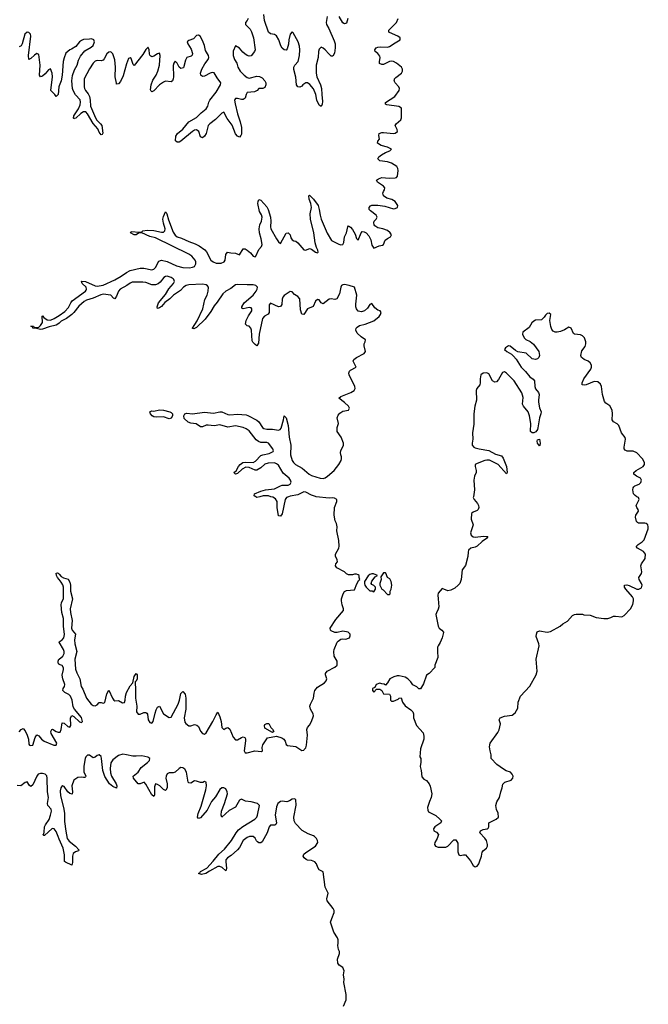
# Model space of a CAD drawing. Header units: inches. Extents: x 2535814 to 2694957, y 540737 to 728403.
# Tile 26 of 106: x 2599595 to 2606046, y 604788 to 614898. Entities that reach past the tile are written whole.
import ezdxf

# ---------------------------------------------------------------- set-up
doc = ezdxf.new("R2010")
doc.units = ezdxf.units.IN
doc.header["$MEASUREMENT"] = 0
for name, color, linetype in [('C5690', 7, 'Continuous'), ('C5691', 7, 'Continuous'), ('C6600', 7, 'Continuous'), ('C6601', 7, 'Continuous')]:
    doc.layers.add(name, color=color, linetype=linetype)

msp = doc.modelspace()

# ---------------------------------------------------------------- linework, layer by layer
at = {"layer": 'C5690', "color": 5, "elevation": 20}
for points in [[(2600000, 609149), (2599984, 609170), (2599974, 609190), (2599970, 609214), (2599982, 609218), (2599990, 609216), (2600000, 609205)], [(2600000, 608507), (2599998, 608510), (2600000, 608511)], [(2600000, 608278), (2599999, 608279), (2599988, 608290), (2599988, 608310), (2599998, 608330), (2600000, 608332)], [(2599590, 607585), (2599610, 607610), (2599630, 607620), (2599650, 607597), (2599673, 607550), (2599684, 607510), (2599690, 607458), (2599696, 607450), (2599710, 607444), (2599731, 607450), (2599753, 607527), (2599770, 607553), (2599790, 607544), (2599818, 607510), (2599846, 607490), (2599945, 607450), (2599970, 607449), (2599975, 607470), (2599917, 607570), (2599913, 607590), (2599923, 607610), (2599930, 607614), (2599969, 607589), (2599990, 607581), (2600000, 607582)], [(2600000, 606483), (2599988, 606510), (2599970, 606562), (2599950, 606590), (2599928, 606592), (2599850, 606522), (2599841, 606521), (2599832, 606530), (2599841, 606539), (2599846, 606554), (2599851, 606610), (2599858, 606630), (2599896, 606684), (2599912, 606730), (2599920, 606770), (2599918, 606790), (2599885, 606830), (2599880, 606850), (2599889, 606910), (2599879, 606970), (2599877, 607110), (2599873, 607133), (2599856, 607150), (2599830, 607158), (2599810, 607159), (2599786, 607150), (2599771, 607130), (2599730, 607042), (2599710, 607024), (2599695, 607035), (2599670, 607072), (2599650, 607065), (2599608, 607032), (2599570, 607033)]]:
    msp.add_lwpolyline(points, dxfattribs=at)
at = {"layer": 'C5691', "color": 5, "elevation": 20}
for points in [[(2600000, 614219), (2599996, 614210), (2599990, 614130), (2599970, 614109), (2599955, 614130), (2599913, 614170), (2599931, 614310), (2599928, 614350), (2599910, 614395), (2599890, 614383), (2599857, 614343), (2599830, 614319), (2599807, 614310), (2599799, 614330), (2599804, 614430), (2599790, 614541), (2599770, 614551), (2599746, 614534), (2599710, 614498), (2599689, 614490), (2599684, 614530), (2599710, 614730), (2599705, 614750), (2599690, 614768), (2599670, 614769), (2599646, 614750), (2599620, 614650), (2599610, 614630), (2599590, 614619)], [(2600000, 611783), (2599987, 611770), (2599970, 611761), (2599896, 611744), (2599830, 611719), (2599810, 611718), (2599768, 611728), (2599730, 611730), (2599725, 611745), (2599710, 611750), (2599738, 611750), (2599741, 611741), (2599770, 611737), (2599790, 611742), (2599810, 611757), (2599828, 611790), (2599826, 611854), (2599830, 611856), (2599841, 611841), (2599877, 611817), (2599910, 611814), (2599950, 611830), (2600000, 611862)]]:
    msp.add_lwpolyline(points, dxfattribs=at)
at = {"layer": 'C6600', "color": 5, "elevation": 20}
for points in [[(2600000, 609205), (2600022, 609182), (2600046, 609166), (2600093, 609153), (2600110, 609121), (2600117, 609090), (2600117, 609030), (2600137, 608950), (2600112, 608850), (2600115, 608810), (2600134, 608730), (2600127, 608650), (2600134, 608630), (2600169, 608590), (2600159, 608530), (2600160, 608490), (2600182, 608410), (2600162, 608330), (2600169, 608230), (2600182, 608190), (2600211, 608131), (2600227, 608050), (2600243, 608023), (2600282, 607930), (2600330, 607869), (2600350, 607857), (2600370, 607854), (2600390, 607863), (2600410, 607886), (2600430, 607887), (2600450, 607879), (2600470, 607885), (2600490, 607975), (2600510, 608014), (2600546, 607930), (2600561, 607910), (2600570, 607904), (2600610, 607907), (2600650, 607882), (2600670, 607888), (2600679, 607910), (2600682, 607950), (2600692, 607990), (2600730, 608058), (2600757, 608090), (2600770, 608153), (2600790, 608185), (2600799, 608170), (2600801, 608150), (2600799, 608130), (2600790, 608107), (2600781, 608098), (2600779, 608081), (2600784, 608030), (2600783, 607930), (2600796, 607850), (2600795, 607790), (2600810, 607768), (2600830, 607768), (2600870, 607783), (2600890, 607783), (2600898, 607778), (2600906, 607766), (2600913, 607710), (2600930, 607683), (2600950, 607675), (2600966, 607690), (2600984, 607776), (2600996, 607810), (2601010, 607839), (2601030, 607848), (2601070, 607769), (2601130, 607731), (2601150, 607736), (2601221, 607870), (2601235, 607910), (2601250, 607978), (2601270, 607999), (2601292, 607972), (2601301, 607930), (2601301, 607819), (2601284, 607730), (2601290, 607686), (2601301, 607670), (2601330, 607648), (2601350, 607648), (2601390, 607660), (2601414, 607654), (2601430, 607639), (2601450, 607594), (2601470, 607568), (2601490, 607563), (2601510, 607576), (2601578, 607690), (2601610, 607759), (2601630, 607787), (2601650, 607739), (2601663, 607690), (2601670, 607631), (2601679, 607619), (2601690, 607610), (2601710, 607623), (2601730, 607629), (2601750, 607614), (2601786, 607530), (2601810, 607502), (2601830, 607503), (2601870, 607527), (2601890, 607533), (2601907, 607527), (2601913, 607513), (2601913, 607493), (2601899, 607390), (2601910, 607371), (2601930, 607370), (2602009, 607389), (2602076, 607384), (2602088, 607390), (2602083, 607423), (2602089, 607451), (2602137, 607523), (2602230, 607540), (2602284, 607524), (2602307, 607510), (2602319, 607490), (2602330, 607454), (2602344, 607444), (2602430, 607436), (2602490, 607393), (2602510, 607398), (2602516, 607404), (2602530, 607422), (2602537, 607450), (2602547, 607550), (2602543, 607610), (2602550, 607630), (2602570, 607654), (2602589, 607690), (2602609, 607750), (2602606, 607770), (2602579, 607819), (2602574, 607850), (2602578, 607870), (2602609, 607930), (2602616, 607984), (2602624, 608010), (2602650, 608044), (2602723, 608090), (2602741, 608110), (2602746, 608130), (2602733, 608170), (2602734, 608186), (2602750, 608210), (2602829, 608250), (2602852, 608270), (2602852, 608310), (2602823, 608363), (2602818, 608410), (2602822, 608430), (2602853, 608507), (2602862, 608518), (2602890, 608536), (2602910, 608541), (2602943, 608537), (2602970, 608546), (2602978, 608550), (2602986, 608570), (2602986, 608590), (2602966, 608610), (2602910, 608619), (2602854, 608606), (2602830, 608606), (2602790, 608621), (2602783, 608630), (2602781, 608650), (2602841, 608739), (2602919, 608830), (2602919, 608850), (2602903, 608890), (2602897, 608930), (2602897, 608950), (2602916, 609004), (2602930, 609025), (2602950, 609038), (2603030, 609045), (2603054, 609106), (2603076, 609144), (2603086, 609150), (2603078, 609170), (2603078, 609190), (2603070, 609198), (2603050, 609206), (2603030, 609206), (2603010, 609198), (2602970, 609198), (2602950, 609208), (2602928, 609230), (2602850, 609269), (2602837, 609290), (2602839, 609310), (2602858, 609330), (2602854, 609350), (2602835, 609390), (2602835, 609410), (2602869, 609470), (2602872, 609492), (2602869, 609550), (2602849, 609650), (2602854, 609690), (2602846, 609726), (2602833, 609753), (2602822, 609810), (2602824, 609890), (2602849, 609950), (2602849, 609970), (2602824, 609984), (2602810, 609987), (2602770, 609986), (2602638, 610000)], [(2602060, 610000), (2602030, 609992), (2602017, 610000)], [(2602355, 610000), (2602333, 609990), (2602321, 609970), (2602290, 609824), (2602270, 609799), (2602250, 609805), (2602238, 609890), (2602237, 609950), (2602219, 609979), (2602194, 609994), (2602174, 610000)], [(2604252, 610000), (2604250, 609990), (2604259, 609970), (2604295, 609930), (2604304, 609910), (2604306, 609890), (2604300, 609870), (2604290, 609858), (2604250, 609842), (2604233, 609827), (2604229, 609770), (2604250, 609710), (2604221, 609630), (2604230, 609605), (2604249, 609589), (2604270, 609583), (2604354, 609594), (2604401, 609590), (2604385, 609570), (2604341, 609539), (2604290, 609491), (2604270, 609480), (2604225, 609470), (2604202, 609450), (2604196, 609430), (2604194, 609386), (2604170, 609295), (2604135, 609250), (2604125, 609150), (2604111, 609110), (2604096, 609090), (2604061, 609059), (2604021, 609039), (2603990, 609035), (2603930, 609057), (2603891, 609010), (2603885, 608990), (2603891, 608950), (2603895, 608870), (2603890, 608846), (2603871, 608809), (2603867, 608790), (2603890, 608670), (2603901, 608650), (2603926, 608630), (2603945, 608610), (2603945, 608605), (2603931, 608551), (2603910, 608502), (2603888, 608470), (2603884, 608456), (2603882, 608410), (2603887, 608350), (2603857, 608270), (2603855, 608245), (2603797, 608183), (2603770, 608168), (2603740, 608080), (2603710, 608028), (2603690, 608028), (2603669, 608049), (2603629, 608069), (2603610, 608098), (2603578, 608130), (2603550, 608148), (2603490, 608162), (2603470, 608162), (2603434, 608150), (2603392, 608128), (2603371, 608089), (2603350, 608066), (2603336, 608076), (2603310, 608078), (2603290, 608086), (2603254, 608070), (2603238, 608042), (2603214, 608030), (2603214, 608010), (2603230, 607994), (2603258, 608022), (2603290, 608025), (2603311, 608011), (2603330, 607974), (2603390, 607972), (2603402, 607950), (2603402, 607910), (2603410, 607902), (2603430, 607902), (2603479, 607921), (2603490, 607932), (2603510, 607934), (2603522, 607890), (2603550, 607852), (2603610, 607812), (2603631, 607790), (2603638, 607770), (2603638, 607730), (2603667, 607650), (2603734, 607574), (2603742, 607542), (2603743, 607510), (2603708, 607410), (2603702, 607330), (2603711, 607310), (2603713, 607273), (2603704, 607230), (2603715, 607190), (2603723, 607123), (2603741, 607101), (2603770, 607085), (2603798, 607050), (2603808, 607028), (2603824, 606950), (2603818, 606910), (2603799, 606870), (2603786, 606830), (2603781, 606810), (2603782, 606782), (2603790, 606764), (2603867, 606727), (2603908, 606690), (2603924, 606670), (2603917, 606650), (2603856, 606610), (2603842, 606590), (2603844, 606570), (2603874, 606554), (2603892, 606530), (2603881, 606490), (2603856, 606450), (2603853, 606430), (2603863, 606410), (2603890, 606401), (2603970, 606400), (2603990, 606410), (2604050, 606475), (2604070, 606476), (2604090, 606443), (2604092, 606352), (2604103, 606323), (2604117, 606317), (2604150, 606324), (2604170, 606323), (2604222, 606262), (2604250, 606212), (2604270, 606200), (2604290, 606207), (2604306, 606230), (2604313, 606250), (2604334, 606310), (2604340, 606350), (2604354, 606366), (2604386, 606390), (2604395, 606410), (2604396, 606430), (2604384, 606470), (2604370, 606495), (2604318, 606550), (2604323, 606570), (2604350, 606581), (2604394, 606590), (2604404, 606596), (2604411, 606610), (2604410, 606650), (2604485, 606690), (2604509, 606710), (2604506, 606750), (2604488, 606788), (2604481, 606830), (2604493, 606867), (2604518, 606910), (2604532, 606970), (2604547, 607010), (2604552, 607048), (2604574, 607070), (2604638, 607090), (2604657, 607110), (2604659, 607130), (2604650, 607150), (2604631, 607170), (2604586, 607186), (2604561, 607201), (2604492, 607250), (2604433, 607310), (2604433, 607350), (2604423, 607390), (2604418, 607430), (2604423, 607470), (2604502, 607578), (2604515, 607605), (2604528, 607668), (2604517, 607710), (2604525, 607730), (2604572, 607748), (2604650, 607757), (2604681, 607779), (2604706, 607830), (2604712, 607890), (2604734, 607950), (2604830, 608055), (2604897, 608170), (2604906, 608210), (2604897, 608330), (2604925, 608470), (2604923, 608490), (2604897, 608563), (2604898, 608590), (2604906, 608614), (2604930, 608621), (2605010, 608609), (2605044, 608617), (2605141, 608670), (2605170, 608694), (2605218, 608722), (2605270, 608779), (2605290, 608791), (2605306, 608794), (2605370, 608794), (2605386, 608786), (2605450, 608784), (2605510, 608758), (2605590, 608749), (2605630, 608750), (2605662, 608758), (2605690, 608772), (2605710, 608774), (2605774, 608766), (2605799, 608781), (2605863, 608850), (2605887, 608893), (2605896, 608930), (2605894, 608950), (2605884, 608970), (2605815, 609050), (2605801, 609070), (2605801, 609090), (2605826, 609094), (2605850, 609089), (2605930, 609052), (2605950, 609050), (2605975, 609065), (2605984, 609090), (2605978, 609110), (2605952, 609150), (2605950, 609170), (2605975, 609210), (2605981, 609230), (2605970, 609290), (2605976, 609310), (2606015, 609365), (2606016, 609410), (2605996, 609436), (2605936, 609470), (2605923, 609490), (2605942, 609510), (2605984, 609536), (2606004, 609556), (2606044, 609670), (2606046, 609690), (2606040, 609710), (2606024, 609724), (2606009, 609729), (2605947, 609727), (2605934, 609734), (2605926, 609746), (2605916, 609790), (2605917, 609810), (2605945, 609850), (2605942, 609870), (2605928, 609890), (2605923, 609910), (2605953, 609970), (2605947, 609990), (2605930, 610000)], [(2600000, 608511), (2600030, 608529), (2600049, 608550), (2600056, 608584), (2600043, 608670), (2600045, 608750), (2600026, 608810), (2600021, 608890), (2600023, 608910), (2600046, 608954), (2600044, 609070), (2600036, 609096), (2600021, 609121), (2600000, 609149)], [(2600000, 608332), (2600037, 608363), (2600051, 608390), (2600051, 608410), (2600044, 608430), (2600000, 608507)], [(2600000, 607582), (2600010, 607583), (2600020, 607610), (2600030, 607679), (2600050, 607676), (2600090, 607640), (2600110, 607633), (2600121, 607650), (2600117, 607730), (2600130, 607753), (2600150, 607744), (2600210, 607689), (2600230, 607682), (2600241, 607690), (2600230, 607734), (2600157, 607817), (2600142, 607842), (2600132, 607910), (2600117, 607950), (2600099, 607970), (2600059, 607990), (2600038, 608010), (2600040, 608030), (2600054, 608050), (2600057, 608070), (2600038, 608130), (2600032, 608168), (2600046, 608226), (2600044, 608244), (2600030, 608268), (2600000, 608278)], [(2602918, 604770), (2602946, 604834), (2602944, 604890), (2602923, 605010), (2602926, 605046), (2602919, 605090), (2602926, 605130), (2602910, 605164), (2602873, 605190), (2602861, 605210), (2602858, 605250), (2602876, 605310), (2602876, 605330), (2602866, 605350), (2602859, 605390), (2602865, 605415), (2602865, 605450), (2602857, 605470), (2602818, 605530), (2602786, 605630), (2602797, 605670), (2602823, 605730), (2602821, 605750), (2602812, 605770), (2602752, 605850), (2602747, 605870), (2602761, 605930), (2602731, 605990), (2602710, 606148), (2602670, 606170), (2602654, 606194), (2602642, 606230), (2602624, 606250), (2602590, 606265), (2602550, 606268), (2602535, 606275), (2602516, 606290), (2602504, 606310), (2602511, 606330), (2602530, 606348), (2602630, 606410), (2602653, 606450), (2602652, 606468), (2602642, 606490), (2602622, 606510), (2602610, 606519), (2602557, 606537), (2602494, 606574), (2602425, 606645), (2602412, 606670), (2602407, 606710), (2602431, 606831), (2602428, 606888), (2602417, 606897), (2602390, 606894), (2602364, 606876), (2602335, 606865), (2602290, 606873), (2602270, 606870), (2602245, 606850), (2602230, 606815), (2602217, 606730), (2602230, 606650), (2602225, 606635), (2602212, 606628), (2602170, 606627), (2602154, 606610), (2602133, 606550), (2602085, 606455), (2602070, 606445), (2602050, 606447), (2602035, 606455), (2602025, 606465), (2602010, 606494), (2601990, 606510), (2601953, 606510), (2601930, 606501), (2601890, 606470), (2601850, 606398), (2601830, 606373), (2601765, 606315), (2601726, 606290), (2601711, 606270), (2601709, 606249), (2601716, 606184), (2601715, 606165), (2601710, 606158), (2601672, 606192), (2601650, 606203), (2601630, 606203), (2601544, 606156), (2601504, 606130), (2601462, 606122), (2601430, 606130), (2601443, 606137), (2601451, 606150), (2601514, 606186), (2601581, 606259), (2601638, 606330), (2601698, 606382), (2601770, 606470), (2601816, 606550), (2601840, 606580), (2601886, 606614), (2602008, 606690), (2602027, 606710), (2602036, 606730), (2602056, 606830), (2602037, 606850), (2601970, 606866), (2601913, 606873), (2601870, 606894), (2601850, 606883), (2601810, 606811), (2601744, 606776), (2601670, 606710), (2601661, 606730), (2601665, 606770), (2601698, 606850), (2601727, 606950), (2601724, 606970), (2601710, 607000), (2601690, 607012), (2601670, 607011), (2601650, 606994), (2601603, 606917), (2601565, 606870), (2601518, 606782), (2601450, 606704), (2601430, 606697), (2601420, 606710), (2601426, 606746), (2601458, 606822), (2601505, 606990), (2601511, 607031), (2601509, 607069), (2601490, 607074), (2601474, 607066), (2601450, 607064), (2601410, 607080), (2601390, 607081), (2601350, 607060), (2601330, 607061), (2601324, 607070), (2601306, 607170), (2601290, 607203), (2601270, 607217), (2601250, 607219), (2601231, 607210), (2601190, 607170), (2601170, 607163), (2601130, 607164), (2601110, 607155), (2601098, 607130), (2601096, 607110), (2601108, 607050), (2601110, 607010), (2601095, 606985), (2601090, 606983), (2601070, 606995), (2601032, 607032), (2601010, 607046), (2600989, 607051), (2600980, 607020), (2600980, 606940), (2600970, 606920), (2600950, 606937), (2600889, 607049), (2600871, 607070), (2600830, 607053), (2600810, 607053), (2600764, 607110), (2600761, 607130), (2600810, 607170), (2600841, 607219), (2600908, 607270), (2600926, 607290), (2600930, 607310), (2600910, 607324), (2600850, 607339), (2600790, 607334), (2600755, 607335), (2600690, 607351), (2600655, 607355), (2600610, 607343), (2600550, 607299), (2600530, 607266), (2600524, 607210), (2600526, 607166), (2600537, 607130), (2600585, 607050), (2600593, 607030), (2600590, 607007), (2600550, 607023), (2600515, 607050), (2600467, 607127), (2600448, 607188), (2600436, 607310), (2600430, 607333), (2600410, 607350), (2600390, 607342), (2600370, 607324), (2600350, 607320), (2600310, 607346), (2600290, 607346), (2600274, 607330), (2600266, 607310), (2600252, 607232), (2600254, 607174), (2600272, 607130), (2600270, 607122), (2600264, 607116), (2600250, 607115), (2600230, 607119), (2600190, 607117), (2600150, 607088), (2600131, 607030), (2600138, 606970), (2600133, 606947), (2600110, 606952), (2600090, 606969), (2600050, 607025), (2600034, 607030), (2600030, 607031), (2600017, 607010), (2600010, 606979), (2600012, 606930), (2600046, 606810), (2600053, 606750), (2600055, 606665), (2600067, 606567), (2600083, 606490), (2600102, 606462), (2600169, 606410), (2600205, 606370), (2600198, 606362), (2600166, 606354), (2600145, 606335), (2600137, 606310), (2600136, 606244), (2600130, 606217), (2600066, 606246), (2600055, 606255), (2600056, 606324), (2600042, 606390), (2600000, 606483)]]:
    msp.add_lwpolyline(points, dxfattribs=at)
for points in [[(2603210, 609208), (2603190, 609202), (2603170, 609188), (2603132, 609130), (2603132, 609110), (2603138, 609090), (2603150, 609072), (2603190, 609034), (2603212, 609032), (2603230, 609022), (2603248, 609050), (2603248, 609070), (2603230, 609088), (2603210, 609098), (2603202, 609110), (2603209, 609131), (2603242, 609178), (2603266, 609190), (2603227, 609207)], [(2603350, 609218), (2603330, 609218), (2603302, 609178), (2603305, 609150), (2603291, 609110), (2603291, 609090), (2603310, 609052), (2603324, 609044), (2603370, 608994), (2603390, 608994), (2603396, 609004), (2603398, 609030), (2603408, 609050), (2603415, 609090), (2603408, 609130), (2603395, 609155), (2603368, 609170), (2603354, 609214)], [(2602190, 607578), (2602110, 607624), (2602106, 607650), (2602110, 607661), (2602130, 607671), (2602152, 607670), (2602171, 607631), (2602190, 607612), (2602202, 607590)]]:
    msp.add_lwpolyline(points, close=True, dxfattribs=at)
at = {"layer": 'C6601', "color": 5, "elevation": 20}
for points in [[(2602749, 614930), (2602739, 614870), (2602743, 614850), (2602767, 614807), (2602822, 614682), (2602831, 614650), (2602834, 614610), (2602827, 614553), (2602810, 614524), (2602790, 614525), (2602766, 614546), (2602730, 614590), (2602710, 614607), (2602690, 614615), (2602670, 614596), (2602661, 614570), (2602657, 614510), (2602639, 614430), (2602637, 614350), (2602646, 614310), (2602683, 614230), (2602693, 614190), (2602694, 614130), (2602703, 614057), (2602700, 614030), (2602690, 614005), (2602670, 614019), (2602645, 614070), (2602633, 614130), (2602610, 614188), (2602573, 614233), (2602550, 614250), (2602530, 614250), (2602502, 614230), (2602490, 614214), (2602470, 614204), (2602450, 614210), (2602436, 614230), (2602428, 614308), (2602407, 614387), (2602408, 614410), (2602417, 614430), (2602452, 614468), (2602465, 614530), (2602470, 614590), (2602466, 614626), (2602453, 614670), (2602402, 614762), (2602390, 614774), (2602370, 614749), (2602358, 614690), (2602355, 614645), (2602341, 614599), (2602330, 614584), (2602310, 614589), (2602290, 614605), (2602275, 614630), (2602254, 614690), (2602230, 614733), (2602210, 614746), (2602170, 614753), (2602149, 614769), (2602108, 614888), (2602100, 614950)], [(2602961, 614910), (2602950, 614864), (2602930, 614855), (2602910, 614865), (2602872, 614930)], [(2600000, 611862), (2600059, 611901), (2600096, 611944), (2600119, 611990), (2600135, 612010), (2600270, 612110), (2600278, 612122), (2600282, 612130), (2600276, 612150), (2600236, 612190), (2600229, 612212), (2600270, 612210), (2600370, 612164), (2600390, 612161), (2600450, 612172), (2600570, 612226), (2600637, 612263), (2600690, 612301), (2600730, 612321), (2600830, 612348), (2600870, 612346), (2600950, 612329), (2600970, 612335), (2600990, 612353), (2601023, 612417), (2601050, 612427), (2601110, 612416), (2601204, 612370), (2601270, 612352), (2601339, 612350), (2601370, 612356), (2601390, 612365), (2601404, 612390), (2601404, 612410), (2601397, 612430), (2601361, 612470), (2601332, 612492), (2600990, 612657), (2600930, 612671), (2600850, 612708), (2600815, 612705), (2600790, 612688), (2600770, 612688), (2600733, 612710), (2600738, 612722), (2600825, 612715), (2600850, 612721), (2600857, 612730), (2600904, 612736), (2600970, 612732), (2601050, 612716), (2601070, 612716), (2601086, 612730), (2601089, 612750), (2601070, 612810), (2601063, 612850), (2601070, 612878), (2601090, 612924), (2601099, 612919), (2601106, 612906), (2601122, 612842), (2601170, 612715), (2601190, 612684), (2601210, 612669), (2601256, 612656), (2601330, 612619), (2601397, 612597), (2601436, 612576), (2601494, 612534), (2601513, 612513), (2601556, 612430), (2601580, 612410), (2601610, 612399), (2601661, 612399), (2601692, 612410), (2601704, 612430), (2601712, 612488), (2601729, 612511), (2601763, 612503), (2601810, 612500), (2601850, 612484), (2601890, 612546), (2601910, 612546), (2601930, 612532), (2601963, 612503), (2601990, 612469), (2602010, 612462), (2602018, 612470), (2602050, 612538), (2602078, 612570), (2602082, 612590), (2602073, 612647), (2602056, 612710), (2602052, 612750), (2602060, 612790), (2602076, 612830), (2602082, 612870), (2602075, 612895), (2602057, 612930), (2602040, 613010), (2602041, 613030), (2602050, 613051), (2602070, 613045), (2602130, 612975), (2602144, 612950), (2602169, 612869), (2602171, 612830), (2602168, 612770), (2602173, 612750), (2602230, 612647), (2602250, 612618), (2602270, 612601), (2602330, 612706), (2602350, 612711), (2602371, 612690), (2602378, 612658), (2602390, 612638), (2602408, 612628), (2602430, 612624), (2602450, 612607), (2602510, 612536), (2602530, 612531), (2602570, 612548), (2602590, 612542), (2602630, 612510), (2602650, 612504), (2602658, 612510), (2602656, 612530), (2602640, 612560), (2602627, 612607), (2602615, 612710), (2602578, 612850), (2602575, 612905), (2602590, 612970), (2602583, 613010), (2602565, 613055), (2602563, 613090), (2602570, 613095), (2602610, 613055), (2602657, 612990), (2602670, 612950), (2602679, 612890), (2602690, 612848), (2602750, 612706), (2602794, 612630), (2602870, 612592), (2602890, 612587), (2602912, 612588), (2602923, 612610), (2602928, 612670), (2602949, 612711), (2602962, 612770), (2602970, 612782), (2602990, 612769), (2603010, 612742), (2603037, 612697), (2603050, 612651), (2603070, 612633), (2603098, 612710), (2603110, 612723), (2603130, 612720), (2603150, 612708), (2603178, 612678), (2603197, 612637), (2603210, 612583), (2603230, 612553), (2603284, 612576), (2603318, 612582), (2603330, 612588), (2603346, 612634), (2603368, 612652), (2603402, 612670), (2603410, 612690), (2603398, 612710), (2603370, 612733), (2603321, 612750), (2603270, 612761), (2603240, 612780), (2603233, 612790), (2603228, 612812), (2603234, 612830), (2603252, 612850), (2603263, 612870), (2603253, 612890), (2603194, 612934), (2603183, 612950), (2603183, 612970), (2603195, 612985), (2603208, 612992), (2603270, 612995), (2603343, 612983), (2603430, 612957), (2603450, 612958), (2603471, 612970), (2603474, 612990), (2603470, 613001), (2603448, 613030), (2603415, 613050), (2603364, 613064), (2603330, 613090), (2603323, 613117), (2603327, 613133), (2603339, 613150), (2603343, 613170), (2603328, 613190), (2603268, 613230), (2603256, 613250), (2603276, 613264), (2603310, 613276), (2603388, 613272), (2603450, 613275), (2603461, 613279), (2603473, 613290), (2603478, 613350), (2603477, 613370), (2603464, 613390), (2603410, 613425), (2603370, 613440), (2603290, 613450), (2603271, 613470), (2603282, 613490), (2603309, 613511), (2603350, 613535), (2603392, 613550), (2603410, 613570), (2603370, 613589), (2603305, 613605), (2603268, 613630), (2603270, 613650), (2603286, 613670), (2603281, 613710), (2603284, 613730), (2603310, 613738), (2603330, 613739), (2603430, 613728), (2603450, 613734), (2603471, 613750), (2603470, 613770), (2603447, 613810), (2603458, 613830), (2603507, 613870), (2603514, 613890), (2603515, 613990), (2603487, 614007), (2603364, 614024), (2603349, 614030), (2603349, 614049), (2603444, 614110), (2603489, 614170), (2603493, 614190), (2603486, 614210), (2603448, 614250), (2603438, 614270), (2603440, 614280), (2603442, 614290), (2603454, 614306), (2603512, 614350), (2603525, 614370), (2603523, 614390), (2603512, 614410), (2603463, 614450), (2603430, 614468), (2603410, 614471), (2603390, 614468), (2603330, 614439), (2603310, 614438), (2603288, 614448), (2603286, 614466), (2603293, 614510), (2603290, 614522), (2603270, 614550), (2603244, 614570), (2603238, 614590), (2603252, 614608), (2603270, 614616), (2603301, 614619), (2603370, 614616), (2603390, 614621), (2603450, 614662), (2603501, 614690), (2603500, 614710), (2603476, 614730), (2603390, 614765), (2603384, 614770), (2603382, 614790), (2603461, 614870), (2603480, 614910)], [(2601939, 614910), (2601930, 614888), (2601912, 614870), (2601912, 614850), (2601960, 614800), (2601974, 614774), (2601993, 614710), (2602011, 614590), (2602003, 614570), (2601972, 614528), (2601950, 614523), (2601930, 614529), (2601906, 614546), (2601884, 614564), (2601850, 614605), (2601810, 614628), (2601786, 614574), (2601786, 614530), (2601799, 614490), (2601822, 614450), (2601832, 614410), (2601858, 614370), (2601897, 614330), (2601930, 614304), (2601950, 614299), (2602030, 614317), (2602056, 614316), (2602082, 614302), (2602110, 614270), (2602120, 614250), (2602120, 614230), (2602110, 614202), (2602090, 614190), (2602067, 614193), (2602050, 614190), (2602033, 614170), (2602004, 614156), (2601930, 614150), (2601919, 614130), (2601908, 614092), (2601890, 614079), (2601870, 614078), (2601830, 614089), (2601811, 614089), (2601802, 614078), (2601799, 614070), (2601806, 614034), (2601831, 613930), (2601858, 613850), (2601870, 613790), (2601870, 613724), (2601866, 613710), (2601850, 613693), (2601830, 613702), (2601810, 613727), (2601774, 613814), (2601723, 613883), (2601690, 613948), (2601670, 613939), (2601606, 613874), (2601545, 613830), (2601530, 613810), (2601507, 613730), (2601490, 613702), (2601470, 613685), (2601450, 613695), (2601433, 613750), (2601410, 613766), (2601390, 613763), (2601370, 613751), (2601250, 613651), (2601230, 613641), (2601210, 613641), (2601194, 613654), (2601198, 613702), (2601215, 613730), (2601270, 613775), (2601332, 613848), (2601410, 613895), (2601458, 613942), (2601510, 613981), (2601525, 614010), (2601536, 614050), (2601547, 614070), (2601610, 614153), (2601657, 614230), (2601660, 614250), (2601621, 614301), (2601590, 614352), (2601570, 614356), (2601550, 614350), (2601490, 614317), (2601470, 614315), (2601454, 614330), (2601451, 614350), (2601464, 614390), (2601495, 614445), (2601530, 614490), (2601537, 614510), (2601534, 614530), (2601501, 614581), (2601490, 614634), (2601470, 614685), (2601448, 614730), (2601430, 614739), (2601410, 614737), (2601379, 614701), (2601330, 614684), (2601313, 614670), (2601321, 614650), (2601356, 614596), (2601368, 614550), (2601366, 614534), (2601356, 614524), (2601309, 614510), (2601296, 614484), (2601281, 614419), (2601275, 614405), (2601250, 614398), (2601231, 614411), (2601210, 614450), (2601190, 614473), (2601176, 614450), (2601170, 614429), (2601173, 614310), (2601171, 614289), (2601162, 614270), (2601150, 614260), (2601090, 614267), (2601070, 614258), (2601030, 614228), (2600970, 614168), (2600950, 614156), (2600943, 614163), (2600939, 614179), (2600945, 614230), (2600962, 614278), (2600995, 614330), (2601013, 614370), (2601030, 614430), (2601036, 614530), (2601030, 614553), (2601010, 614548), (2600970, 614522), (2600950, 614517), (2600942, 614522), (2600932, 614532), (2600927, 614547), (2600925, 614590), (2600913, 614613), (2600910, 614614), (2600890, 614593), (2600859, 614541), (2600770, 614427), (2600758, 614438), (2600738, 614498), (2600730, 614507), (2600710, 614499), (2600690, 614444), (2600657, 614323), (2600630, 614262), (2600610, 614240), (2600590, 614237), (2600587, 614247), (2600575, 614310), (2600577, 614410), (2600570, 614487), (2600550, 614546), (2600530, 614568), (2600510, 614566), (2600490, 614548), (2600463, 614497), (2600450, 614481), (2600430, 614475), (2600390, 614478), (2600370, 614472), (2600350, 614453), (2600310, 614392), (2600257, 614290), (2600256, 614210), (2600259, 614190), (2600269, 614170), (2600297, 614137), (2600310, 614110), (2600318, 614070), (2600322, 614010), (2600374, 613890), (2600386, 613866), (2600423, 613830), (2600437, 613810), (2600447, 613733), (2600442, 613718), (2600430, 613716), (2600410, 613744), (2600397, 613777), (2600350, 613832), (2600292, 613932), (2600272, 613952), (2600248, 613952), (2600224, 613936), (2600170, 613887), (2600155, 613885), (2600150, 613880), (2600147, 613887), (2600149, 613911), (2600197, 613983), (2600216, 614024), (2600220, 614050), (2600214, 614074), (2600166, 614126), (2600143, 614170), (2600137, 614190), (2600129, 614270), (2600136, 614324), (2600157, 614383), (2600185, 614430), (2600198, 614482), (2600218, 614522), (2600263, 614577), (2600330, 614615), (2600350, 614633), (2600361, 614670), (2600356, 614690), (2600350, 614696), (2600330, 614701), (2600310, 614699), (2600250, 614693), (2600230, 614685), (2600208, 614670), (2600170, 614623), (2600126, 614594), (2600110, 614589), (2600070, 614553), (2600050, 614505), (2600042, 614470), (2600032, 614328), (2600020, 614270), (2600000, 614219)], [(2602017, 610000), (2602001, 610010), (2602005, 610030), (2602070, 610057), (2602119, 610070), (2602210, 610080), (2602270, 610111), (2602290, 610117), (2602350, 610120), (2602372, 610130), (2602380, 610150), (2602374, 610170), (2602359, 610190), (2602300, 610240), (2602250, 610324), (2602230, 610339), (2602210, 610346), (2602145, 610345), (2602110, 610335), (2602070, 610296), (2602030, 610274), (2602010, 610273), (2601950, 610299), (2601917, 610303), (2601877, 610283), (2601830, 610239), (2601811, 610230), (2601793, 610250), (2601815, 610265), (2601840, 610310), (2601856, 610330), (2601884, 610350), (2601910, 610355), (2601990, 610351), (2602016, 610364), (2602070, 610422), (2602090, 610431), (2602155, 610445), (2602195, 610465), (2602201, 610470), (2602193, 610490), (2602150, 610550), (2602130, 610556), (2602070, 610557), (2602045, 610565), (2602023, 610583), (2601950, 610675), (2601918, 610698), (2601890, 610710), (2601810, 610729), (2601730, 610715), (2601650, 610737), (2601590, 610728), (2601530, 610736), (2601510, 610733), (2601470, 610716), (2601450, 610717), (2601407, 610747), (2601350, 610754), (2601325, 610765), (2601284, 610804), (2601278, 610830), (2601289, 610851), (2601310, 610858), (2601370, 610850), (2601490, 610867), (2601583, 610857), (2601650, 610872), (2601671, 610871), (2601730, 610845), (2601750, 610842), (2601830, 610849), (2601919, 610839), (2601935, 610835), (2602030, 610786), (2602049, 610769), (2602087, 610710), (2602101, 610701), (2602130, 610694), (2602190, 610693), (2602250, 610684), (2602269, 610691), (2602277, 610703), (2602303, 610790), (2602310, 610831), (2602330, 610811), (2602351, 610731), (2602361, 610610), (2602379, 610530), (2602373, 610430), (2602391, 610370), (2602405, 610350), (2602427, 610330), (2602493, 610293), (2602566, 610230), (2602590, 610216), (2602679, 610190), (2602710, 610188), (2602730, 610193), (2602755, 610210), (2602822, 610270), (2602870, 610331), (2602893, 610370), (2602898, 610390), (2602898, 610410), (2602889, 610430), (2602886, 610454), (2602889, 610470), (2602919, 610530), (2602919, 610550), (2602894, 610610), (2602854, 610670), (2602854, 610710), (2602866, 610750), (2602853, 610810), (2602863, 610837), (2602881, 610859), (2602910, 610878), (2602969, 610890), (2602979, 610910), (2602969, 610930), (2602930, 610967), (2602869, 611010), (2602889, 611030), (2602994, 611070), (2603029, 611090), (2603039, 611110), (2603034, 611130), (2602975, 611250), (2602973, 611270), (2602981, 611290), (2602990, 611299), (2603049, 611330), (2603018, 611390), (2603023, 611410), (2603050, 611430), (2603129, 611470), (2603144, 611490), (2603129, 611550), (2603129, 611570), (2603142, 611590), (2603144, 611610), (2603100, 611640), (2603058, 611678), (2603044, 611710), (2603049, 611730), (2603058, 611742), (2603082, 611758), (2603142, 611770), (2603230, 611805), (2603284, 611850), (2603299, 611870), (2603304, 611890), (2603295, 611910), (2603270, 611915), (2603238, 611938), (2603210, 611985), (2603190, 611974), (2603163, 611937), (2603132, 611908), (2603102, 611898), (2603070, 611905), (2603051, 611930), (2603044, 611950), (2603043, 611977), (2603056, 612070), (2603032, 612150), (2602977, 612170), (2602930, 612180), (2602910, 612177), (2602898, 612170), (2602890, 612150), (2602878, 612082), (2602850, 612032), (2602830, 612024), (2602790, 612032), (2602770, 612029), (2602710, 611982), (2602690, 611992), (2602670, 612021), (2602650, 612024), (2602630, 612009), (2602606, 611954), (2602550, 611930), (2602510, 611872), (2602490, 611875), (2602478, 611918), (2602470, 612032), (2602450, 612056), (2602415, 612075), (2602390, 612105), (2602370, 612106), (2602310, 612065), (2602296, 612050), (2602290, 612028), (2602286, 611974), (2602270, 611953), (2602250, 611948), (2602170, 611986), (2602154, 611970), (2602156, 611890), (2602146, 611874), (2602107, 611853), (2602088, 611830), (2602052, 611670), (2602045, 611575), (2602030, 611549), (2602010, 611562), (2601987, 611587), (2601982, 611602), (2601973, 611710), (2601967, 611730), (2601951, 611751), (2601930, 611755), (2601912, 611770), (2601920, 611810), (2601942, 611858), (2601976, 611910), (2601978, 611930), (2601970, 611940), (2601950, 611942), (2601888, 611928), (2601876, 611936), (2601875, 611950), (2601899, 611990), (2601990, 612070), (2602021, 612110), (2602032, 612130), (2602034, 612150), (2602020, 612170), (2601990, 612177), (2601930, 612175), (2601830, 612180), (2601810, 612174), (2601761, 612139), (2601709, 612110), (2601678, 612082), (2601622, 611998), (2601590, 611961), (2601557, 611903), (2601498, 611822), (2601410, 611736), (2601382, 611722), (2601370, 611726), (2601370, 611730), (2601415, 611805), (2601474, 611930), (2601496, 612024), (2601518, 612070), (2601529, 612109), (2601531, 612150), (2601524, 612164), (2601510, 612176), (2601470, 612183), (2601330, 612176), (2601304, 612170), (2601275, 612150), (2601244, 612116), (2601173, 612070), (2601136, 612030), (2601086, 611994), (2601050, 611954), (2601030, 611940), (2601010, 611933), (2601005, 611950), (2601021, 611990), (2601090, 612077), (2601126, 612134), (2601174, 612190), (2601183, 612210), (2601178, 612230), (2601170, 612238), (2601150, 612250), (2601110, 612263), (2601090, 612260), (2601074, 612250), (2601038, 612202), (2601015, 612185), (2600990, 612176), (2600950, 612177), (2600890, 612198), (2600857, 612203), (2600750, 612202), (2600730, 612194), (2600693, 612167), (2600627, 612130), (2600610, 612110), (2600590, 612059), (2600570, 612032), (2600557, 612037), (2600530, 612070), (2600450, 612078), (2600427, 612073), (2600350, 612037), (2600281, 612019), (2600257, 612003), (2600202, 611958), (2600151, 611890), (2600130, 611871), (2600076, 611830), (2600019, 611801), (2600000, 611783)], [(2605930, 610000), (2605910, 610012), (2605894, 610030), (2605889, 610070), (2605891, 610090), (2605898, 610102), (2605908, 610112), (2605951, 610130), (2605970, 610145), (2605977, 610170), (2605965, 610190), (2605924, 610210), (2605897, 610230), (2605897, 610250), (2605922, 610270), (2605995, 610310), (2606007, 610330), (2606006, 610350), (2605988, 610390), (2605930, 610452), (2605890, 610468), (2605829, 610469), (2605810, 610477), (2605798, 610490), (2605797, 610510), (2605812, 610590), (2605808, 610608), (2605770, 610654), (2605745, 610730), (2605728, 610748), (2605689, 610770), (2605676, 610790), (2605679, 610850), (2605674, 610890), (2605650, 610932), (2605610, 610959), (2605596, 610976), (2605576, 611050), (2605567, 611130), (2605557, 611157), (2605530, 611179), (2605490, 611183), (2605408, 611148), (2605390, 611144), (2605369, 611149), (2605369, 611170), (2605385, 611210), (2605457, 611310), (2605463, 611330), (2605462, 611350), (2605450, 611374), (2605430, 611391), (2605389, 611409), (2605370, 611422), (2605361, 611430), (2605353, 611450), (2605364, 611496), (2605397, 611543), (2605406, 611570), (2605405, 611590), (2605391, 611631), (2605370, 611653), (2605350, 611662), (2605290, 611670), (2605277, 611677), (2605256, 611730), (2605230, 611742), (2605186, 611714), (2605144, 611696), (2605110, 611688), (2605090, 611690), (2605070, 611700), (2605057, 611717), (2605047, 611747), (2605034, 611810), (2605046, 611870), (2605030, 611884), (2605010, 611882), (2604990, 611863), (2604979, 611842), (2604950, 611815), (2604890, 611813), (2604870, 611803), (2604850, 611784), (2604822, 611738), (2604757, 611690), (2604754, 611670), (2604773, 611630), (2604790, 611613), (2604833, 611593), (2604867, 611567), (2604924, 611490), (2604929, 611450), (2604923, 611430), (2604910, 611415), (2604890, 611407), (2604855, 611415), (2604793, 611473), (2604708, 611488), (2604682, 611502), (2604630, 611545), (2604610, 611548), (2604590, 611537), (2604579, 611530), (2604570, 611510), (2604593, 611490), (2604643, 611463), (2604664, 611444), (2604691, 611411), (2604743, 611330), (2604786, 611286), (2604830, 611232), (2604866, 611206), (2604879, 611190), (2604882, 611130), (2604890, 611108), (2604918, 611070), (2604926, 611050), (2604918, 610990), (2604920, 610970), (2604930, 610911), (2604947, 610870), (2604945, 610850), (2604929, 610810), (2604914, 610706), (2604909, 610690), (2604893, 610667), (2604870, 610655), (2604856, 610656), (2604836, 610670), (2604839, 610750), (2604827, 610830), (2604812, 610872), (2604765, 610930), (2604754, 610950), (2604762, 611018), (2604750, 611066), (2604671, 611190), (2604590, 611268), (2604570, 611282), (2604550, 611275), (2604510, 611205), (2604490, 611181), (2604470, 611175), (2604448, 611188), (2604410, 611263), (2604390, 611272), (2604351, 611269), (2604327, 611250), (2604319, 611210), (2604321, 611170), (2604316, 611150), (2604288, 611112), (2604281, 611090), (2604282, 610990), (2604267, 610930), (2604256, 610850), (2604256, 610744), (2604243, 610657), (2604247, 610590), (2604239, 610550), (2604240, 610530), (2604255, 610510), (2604270, 610503), (2604310, 610491), (2604410, 610475), (2604478, 610438), (2604538, 610418), (2604556, 610396), (2604591, 610310), (2604598, 610250), (2604590, 610233), (2604507, 610330), (2604416, 610376), (2604390, 610376), (2604370, 610370), (2604290, 610341), (2604270, 610330), (2604269, 610310), (2604280, 610270), (2604279, 610250), (2604263, 610210), (2604255, 610170), (2604261, 610070), (2604252, 610000)], [(2602174, 610000), (2602150, 610008), (2602092, 610008), (2602060, 610000)], [(2602638, 610000), (2602630, 610001), (2602590, 610015), (2602530, 610046), (2602510, 610049), (2602450, 610019), (2602370, 610007), (2602355, 610000)]]:
    msp.add_lwpolyline(points, dxfattribs=at)
for points in [[(2601130, 610801), (2601070, 610820), (2600996, 610816), (2600970, 610820), (2600954, 610830), (2600937, 610850), (2600930, 610871), (2600950, 610880), (2600970, 610878), (2601030, 610891), (2601070, 610888), (2601135, 610870), (2601150, 610864), (2601164, 610850), (2601164, 610830), (2601150, 610808)], [(2604930, 610523), (2604910, 610549), (2604907, 610570), (2604910, 610585), (2604930, 610590), (2604937, 610550), (2604934, 610526)]]:
    msp.add_lwpolyline(points, close=True, dxfattribs=at)

doc.saveas('drawing.dxf')
